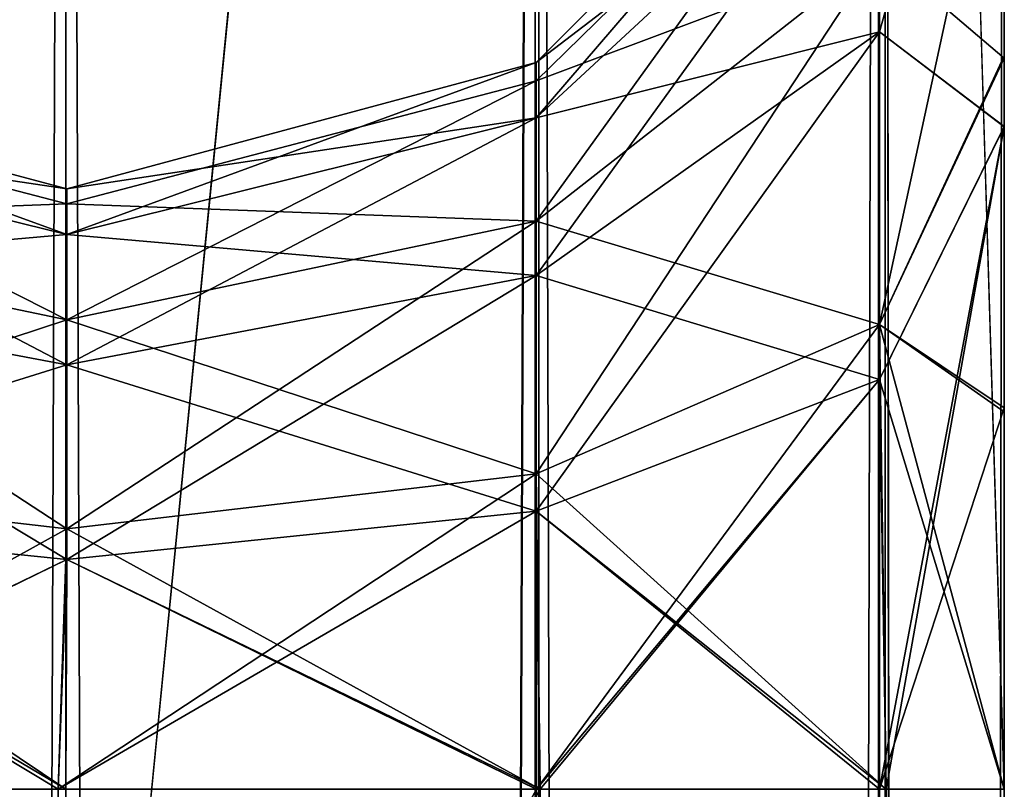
# Model space of a CAD drawing. Extents: x -23 to 470, y -1800 to 0.
# Tile 212 of 256: x 252 to 266, y -72 to -62. Entities that reach past the tile are written whole.
import ezdxf

# ---------------------------------------------------------------- set-up
doc = ezdxf.new("R2010")
doc.units = 0
doc.header["$LTSCALE"] = 17.087905
for name, color, linetype in [('273', 7, 'CONTINUOUS'), ('305', 7, 'CONTINUOUS'), ('306', 7, 'CONTINUOUS'), ('307', 7, 'CONTINUOUS'), ('308', 7, 'CONTINUOUS'), ('309', 7, 'CONTINUOUS'), ('310', 7, 'CONTINUOUS'), ('311', 7, 'CONTINUOUS'), ('312', 7, 'CONTINUOUS'), ('313', 7, 'CONTINUOUS'), ('314', 7, 'CONTINUOUS'), ('315', 7, 'CONTINUOUS'), ('316', 7, 'CONTINUOUS'), ('317', 7, 'CONTINUOUS'), ('318', 7, 'CONTINUOUS'), ('319', 7, 'CONTINUOUS'), ('339', 7, 'CONTINUOUS'), ('340', 7, 'CONTINUOUS')]:
    doc.layers.add(name, color=color, linetype=linetype)

msp = doc.modelspace()

# ---------------------------------------------------------------- linework, layer by layer
at = {"layer": '273', "linetype": 'CONTINUOUS'}
for points in [[(265.55, -63.023, 59.493), (265.55, -55.842, 53.805), (265.55, -12.5, 95), (265.55, -63.023, 59.493)], [(265.55, -63.019, 63.508), (265.55, -63.023, 59.493), (265.55, -12.5, 95), (265.55, -63.019, 63.508)], [(265.55, -55.839, 69.199), (265.55, -63.019, 63.508), (265.55, -12.5, 95), (265.55, -55.839, 69.199)], [(265.55, -55.842, -69.195), (265.55, -12.5, -24.51), (265.55, -63.023, -63.507), (265.55, -55.842, -69.195)], [(265.55, -63.023, -63.507), (265.55, -12.5, -24.51), (265.55, -63.019, -59.492), (265.55, -63.023, -63.507)], [(265.55, -63.019, -59.492), (265.55, -12.5, -24.51), (265.55, -55.839, -53.801), (265.55, -63.019, -59.492)], [(265.55, -13.067, -97.86), (265.55, -12.5, -95), (265.55, -63.019, -100.492), (265.55, -13.067, -97.86)], [(265.55, -63.019, -100.492), (265.55, -12.5, -95), (265.55, -55.839, -94.801), (265.55, -63.019, -100.492)], [(265.55, -13.5, -98.734), (265.55, -13.067, -97.86), (265.55, -63.019, -100.492), (265.55, -13.5, -98.734)], [(265.55, -14.695, -100.301), (265.55, -13.5, -98.734), (265.55, -63.019, -100.492), (265.55, -14.695, -100.301)], [(265.55, -63.023, 100.493), (265.55, -55.842, 94.805), (265.55, -14.695, 100.301), (265.55, -63.023, 100.493)], [(265.55, -16.266, 101.5), (265.55, -63.023, 100.493), (265.55, -14.695, 100.301), (265.55, -16.266, 101.5)], [(265.55, -16.266, -101.5), (265.55, -14.695, -100.301), (265.55, -63.019, -100.492), (265.55, -16.266, -101.5)], [(265.55, -17.135, 101.931), (265.55, -63.023, 100.493), (265.55, -16.266, 101.5), (265.55, -17.135, 101.931)], [(265.55, -17.135, -101.931), (265.55, -16.266, -101.5), (265.55, -71.85, -102.5), (265.55, -17.135, -101.931)], [(265.55, -71.85, -102.5), (265.55, -16.266, -101.5), (265.55, -63.019, -100.492), (265.55, -71.85, -102.5)], [(265.55, -20, 102.5), (265.55, -63.023, 100.493), (265.55, -17.135, 101.931), (265.55, -20, 102.5)], [(265.55, -20, -102.5), (265.55, -17.135, -101.931), (265.55, -71.85, -102.5), (265.55, -20, -102.5)], [(265.55, -71.85, 102.5), (265.55, -63.023, 100.493), (265.55, -20, 102.5), (265.55, -71.85, 102.5)], [(265.55, -55.839, 28.199), (265.55, -63.019, 22.508), (265.55, -36.75, 27.648), (265.55, -55.839, 28.199)], [(265.55, -36.75, 27.648), (265.55, -63.019, 22.508), (265.55, -47.582, 21.378), (265.55, -36.75, 27.648)], [(265.55, -63.023, -22.507), (265.55, -55.842, -28.195), (265.55, -36.75, -27.648), (265.55, -63.023, -22.507)], [(265.55, -47.582, -21.378), (265.55, -63.023, -22.507), (265.55, -36.75, -27.648), (265.55, -47.582, -21.378)], [(265.55, -62.109, 18.038), (265.55, -57.994, 15.109), (265.55, -47.582, 21.378), (265.55, -62.109, 18.038)], [(265.55, -66.819, 19.873), (265.55, -62.109, 18.038), (265.55, -47.582, 21.378), (265.55, -66.819, 19.873)], [(265.55, -71.85, 20.5), (265.55, -66.819, 19.873), (265.55, -47.582, 21.378), (265.55, -71.85, 20.5)], [(265.55, -63.019, 22.508), (265.55, -71.85, 20.5), (265.55, -47.582, 21.378), (265.55, -63.019, 22.508)], [(265.55, -71.85, -20.5), (265.55, -63.023, -22.507), (265.55, -47.582, -21.378), (265.55, -71.85, -20.5)], [(265.55, -66.765, -19.859), (265.55, -71.85, -20.5), (265.55, -47.582, -21.378), (265.55, -66.765, -19.859)], [(265.55, -62.077, -18.021), (265.55, -66.765, -19.859), (265.55, -47.582, -21.378), (265.55, -62.077, -18.021)], [(265.55, -57.983, -15.098), (265.55, -62.077, -18.021), (265.55, -47.582, -21.378), (265.55, -57.983, -15.098)], [(265.55, -71.85, 61.5), (265.55, -63.023, 59.493), (265.55, -63.019, 63.508), (265.55, -71.85, 61.5)], [(265.55, -71.85, -61.5), (265.55, -63.023, -63.507), (265.55, -63.019, -59.492), (265.55, -71.85, -61.5)]]:
    msp.add_3dface(points, dxfattribs=at)
at = {"layer": '305', "linetype": 'CONTINUOUS'}
for points in [[(253.05, -20, 115.1), (259.35, -1780, 113.412), (259.35, -20, 113.412), (253.05, -20, 115.1)], [(259.35, -1780, 113.412), (253.05, -20, 115.1), (253.05, -83.45, 115.1), (259.35, -1780, 113.412)], [(259.35, -1780, 113.412), (263.962, -1780, 108.8), (259.35, -20, 113.412), (259.35, -1780, 113.412)], [(263.962, -1780, 108.8), (263.962, -20, 108.8), (259.35, -20, 113.412), (263.962, -1780, 108.8)], [(265.55, -71.85, 102.5), (265.55, -20, 102.5), (263.962, -20, 108.8), (265.55, -71.85, 102.5)], [(265.55, -1728.15, 102.5), (265.55, -71.85, 102.5), (263.962, -20, 108.8), (265.55, -1728.15, 102.5)], [(265.55, -1780, 102.5), (265.55, -1728.15, 102.5), (263.962, -20, 108.8), (265.55, -1780, 102.5)], [(263.962, -1780, 108.8), (265.55, -1780, 102.5), (263.962, -20, 108.8), (263.962, -1780, 108.8)], [(252.949, -71.85, 89.9), (259.37, -71.85, 91.6), (253, -83.45, 89.9), (252.949, -71.85, 89.9)], [(253, -83.45, 89.9), (259.37, -71.85, 91.6), (253.05, -1716.55, 89.9), (253, -83.45, 89.9)], [(259.344, -1728.15, 91.585), (253.05, -1728.15, 89.9), (259.37, -71.85, 91.6), (259.344, -1728.15, 91.585)], [(259.37, -71.85, 91.6), (253.05, -1728.15, 89.9), (253.05, -1716.55, 89.9), (259.37, -71.85, 91.6)], [(263.962, -1728.15, 96.2), (259.344, -1728.15, 91.585), (259.37, -71.85, 91.6), (263.962, -1728.15, 96.2)], [(263.975, -71.85, 96.223), (263.962, -1728.15, 96.2), (259.37, -71.85, 91.6), (263.975, -71.85, 96.223)], [(265.55, -71.85, 102.5), (265.55, -1728.15, 102.5), (263.962, -1728.15, 96.2), (265.55, -71.85, 102.5)], [(265.55, -71.85, 102.5), (263.962, -1728.15, 96.2), (263.975, -71.85, 96.223), (265.55, -71.85, 102.5)]]:
    msp.add_3dface(points, dxfattribs=at)
at = {"layer": '306', "linetype": 'CONTINUOUS'}
for points in [[(246.747, -1780, 113.41), (253.05, -1780, 115.1), (246.747, -20, 113.41), (246.747, -1780, 113.41)], [(246.747, -20, 113.41), (253.05, -1780, 115.1), (253.05, -1716.55, 115.1), (246.747, -20, 113.41)], [(253.05, -20, 115.1), (246.747, -20, 113.41), (253.05, -83.45, 115.1), (253.05, -20, 115.1)], [(246.747, -20, 113.41), (253.05, -1716.55, 115.1), (253.05, -83.45, 115.1), (246.747, -20, 113.41)], [(246.73, -1728.15, 91.6), (246.756, -71.85, 91.585), (252.949, -71.85, 89.9), (246.73, -1728.15, 91.6)], [(246.73, -1728.15, 91.6), (252.949, -71.85, 89.9), (253, -83.45, 89.9), (246.73, -1728.15, 91.6)]]:
    msp.add_3dface(points, dxfattribs=at)
at = {"layer": '307', "linetype": 'CONTINUOUS'}
for points in [[(252.95, -71.85, -49), (253, -83.45, -49), (259.32, -71.85, -50.686), (252.95, -71.85, -49)], [(252.95, -71.85, -74), (259.32, -71.85, -72.314), (253, -83.45, -74), (252.95, -71.85, -74)], [(259.294, -1728.15, -50.671), (259.32, -71.85, -50.686), (253, -83.45, -49), (259.294, -1728.15, -50.671)], [(253, -83.45, -74), (259.32, -71.85, -72.314), (253.05, -1716.55, -74), (253, -83.45, -74)], [(259.294, -1728.15, -72.329), (253.05, -1728.15, -74), (259.32, -71.85, -72.314), (259.294, -1728.15, -72.329)], [(259.32, -71.85, -72.314), (253.05, -1728.15, -74), (253.05, -1716.55, -74), (259.32, -71.85, -72.314)], [(259.294, -1728.15, -50.671), (263.875, -1728.15, -55.25), (259.32, -71.85, -50.686), (259.294, -1728.15, -50.671)], [(263.875, -1728.15, -67.75), (259.294, -1728.15, -72.329), (259.32, -71.85, -72.314), (263.875, -1728.15, -67.75)], [(263.875, -1728.15, -55.25), (263.888, -71.85, -55.273), (259.32, -71.85, -50.686), (263.875, -1728.15, -55.25)], [(263.888, -71.85, -67.727), (263.875, -1728.15, -67.75), (259.32, -71.85, -72.314), (263.888, -71.85, -67.727)], [(265.55, -71.85, -61.5), (265.55, -1728.15, -61.5), (263.875, -1728.15, -67.75), (265.55, -71.85, -61.5)], [(265.55, -71.85, -61.5), (263.875, -1728.15, -67.75), (263.888, -71.85, -67.727), (265.55, -71.85, -61.5)], [(263.875, -1728.15, -55.25), (265.55, -1728.15, -61.5), (263.888, -71.85, -55.273), (263.875, -1728.15, -55.25)], [(265.55, -1728.15, -61.5), (265.55, -71.85, -61.5), (263.888, -71.85, -55.273), (265.55, -1728.15, -61.5)]]:
    msp.add_3dface(points, dxfattribs=at)
at = {"layer": '308', "linetype": 'CONTINUOUS'}
for points in [[(246.78, -1728.15, -72.314), (246.806, -71.85, -72.329), (252.95, -71.85, -74), (246.78, -1728.15, -72.314)], [(246.78, -1728.15, -72.314), (252.95, -71.85, -74), (253, -83.45, -74), (246.78, -1728.15, -72.314)], [(252.95, -71.85, -49), (246.806, -71.85, -50.671), (253, -83.45, -49), (252.95, -71.85, -49)]]:
    msp.add_3dface(points, dxfattribs=at)
at = {"layer": '309', "linetype": 'CONTINUOUS'}
for points in [[(259.3, -1780, -113.325), (253.05, -1780, -115), (259.3, -20, -113.325), (259.3, -1780, -113.325)], [(259.3, -20, -113.325), (253.05, -1780, -115), (253.05, -1716.55, -115), (259.3, -20, -113.325)], [(253.05, -20, -115), (259.3, -20, -113.325), (253.05, -83.45, -115), (253.05, -20, -115)], [(253.05, -83.45, -115), (259.3, -20, -113.325), (253.05, -1716.55, -115), (253.05, -83.45, -115)], [(263.875, -1780, -108.75), (259.3, -1780, -113.325), (263.875, -20, -108.75), (263.875, -1780, -108.75)], [(259.3, -1780, -113.325), (259.3, -20, -113.325), (263.875, -20, -108.75), (259.3, -1780, -113.325)], [(265.55, -20, -102.5), (265.55, -71.85, -102.5), (263.875, -1780, -108.75), (265.55, -20, -102.5)], [(265.55, -20, -102.5), (263.875, -1780, -108.75), (263.875, -20, -108.75), (265.55, -20, -102.5)], [(252.95, -71.85, -90), (253, -83.45, -90), (259.32, -71.85, -91.686), (252.95, -71.85, -90)], [(259.294, -1728.15, -91.671), (259.32, -71.85, -91.686), (253, -83.45, -90), (259.294, -1728.15, -91.671)], [(259.294, -1728.15, -91.671), (263.875, -1728.15, -96.25), (259.32, -71.85, -91.686), (259.294, -1728.15, -91.671)], [(263.875, -1728.15, -96.25), (263.888, -71.85, -96.273), (259.32, -71.85, -91.686), (263.875, -1728.15, -96.25)], [(265.55, -71.85, -102.5), (265.55, -1728.15, -102.5), (263.875, -1780, -108.75), (265.55, -71.85, -102.5)], [(263.875, -1728.15, -96.25), (265.55, -1728.15, -102.5), (263.888, -71.85, -96.273), (263.875, -1728.15, -96.25)], [(265.55, -1728.15, -102.5), (265.55, -71.85, -102.5), (263.888, -71.85, -96.273), (265.55, -1728.15, -102.5)]]:
    msp.add_3dface(points, dxfattribs=at)
at = {"layer": '310', "linetype": 'CONTINUOUS'}
for points in [[(246.797, -1780, -113.323), (246.797, -20, -113.323), (253.05, -20, -115), (246.797, -1780, -113.323)], [(246.797, -1780, -113.323), (253.05, -20, -115), (253.05, -83.45, -115), (246.797, -1780, -113.323)], [(252.95, -71.85, -90), (246.806, -71.85, -91.671), (253, -83.45, -90), (252.95, -71.85, -90)]]:
    msp.add_3dface(points, dxfattribs=at)
at = {"layer": '311', "linetype": 'CONTINUOUS'}
for points in [[(252.95, -71.85, 74), (253, -83.45, 74), (259.32, -71.85, 72.314), (252.95, -71.85, 74)], [(252.95, -71.85, 49), (259.32, -71.85, 50.686), (253, -83.45, 49), (252.95, -71.85, 49)], [(259.294, -1728.15, 72.329), (259.32, -71.85, 72.314), (253, -83.45, 74), (259.294, -1728.15, 72.329)], [(253, -83.45, 49), (259.32, -71.85, 50.686), (253.05, -1716.55, 49), (253, -83.45, 49)], [(259.294, -1728.15, 50.671), (253.05, -1728.15, 49), (259.32, -71.85, 50.686), (259.294, -1728.15, 50.671)], [(259.32, -71.85, 50.686), (253.05, -1728.15, 49), (253.05, -1716.55, 49), (259.32, -71.85, 50.686)], [(259.294, -1728.15, 72.329), (263.875, -1728.15, 67.75), (259.32, -71.85, 72.314), (259.294, -1728.15, 72.329)], [(263.875, -1728.15, 55.25), (259.294, -1728.15, 50.671), (259.32, -71.85, 50.686), (263.875, -1728.15, 55.25)], [(263.875, -1728.15, 67.75), (263.888, -71.85, 67.727), (259.32, -71.85, 72.314), (263.875, -1728.15, 67.75)], [(263.888, -71.85, 55.273), (263.875, -1728.15, 55.25), (259.32, -71.85, 50.686), (263.888, -71.85, 55.273)], [(265.55, -71.85, 61.5), (265.55, -1728.15, 61.5), (263.875, -1728.15, 55.25), (265.55, -71.85, 61.5)], [(265.55, -71.85, 61.5), (263.875, -1728.15, 55.25), (263.888, -71.85, 55.273), (265.55, -71.85, 61.5)], [(263.875, -1728.15, 67.75), (265.55, -1728.15, 61.5), (263.888, -71.85, 67.727), (263.875, -1728.15, 67.75)], [(265.55, -1728.15, 61.5), (265.55, -71.85, 61.5), (263.888, -71.85, 67.727), (265.55, -1728.15, 61.5)]]:
    msp.add_3dface(points, dxfattribs=at)
at = {"layer": '312', "linetype": 'CONTINUOUS'}
for points in [[(246.78, -1728.15, 50.686), (246.806, -71.85, 50.671), (252.95, -71.85, 49), (246.78, -1728.15, 50.686)], [(246.78, -1728.15, 50.686), (252.95, -71.85, 49), (253, -83.45, 49), (246.78, -1728.15, 50.686)], [(252.95, -71.85, 74), (246.806, -71.85, 72.329), (253, -83.45, 74), (252.95, -71.85, 74)]]:
    msp.add_3dface(points, dxfattribs=at)
at = {"layer": '313', "linetype": 'CONTINUOUS'}
for points in [[(252.95, -71.85, -8), (253, -83.45, -8), (259.32, -71.85, -9.686), (252.95, -71.85, -8)], [(259.294, -1728.15, -9.671), (259.32, -71.85, -9.686), (253, -83.45, -8), (259.294, -1728.15, -9.671)], [(259.317, -71.85, -31.315), (259.294, -1728.15, -31.329), (253.05, -71.85, -33), (259.317, -71.85, -31.315)], [(253.05, -71.85, -33), (259.294, -1728.15, -31.329), (253.05, -83.45, -33), (253.05, -71.85, -33)], [(259.294, -1728.15, -9.671), (263.875, -1728.15, -14.25), (259.32, -71.85, -9.686), (259.294, -1728.15, -9.671)], [(263.875, -1728.15, -26.75), (259.294, -1728.15, -31.329), (259.317, -71.85, -31.315), (263.875, -1728.15, -26.75)], [(263.888, -71.85, -26.727), (263.875, -1728.15, -26.75), (259.317, -71.85, -31.315), (263.888, -71.85, -26.727)], [(263.875, -1728.15, -14.25), (263.888, -71.85, -14.273), (259.32, -71.85, -9.686), (263.875, -1728.15, -14.25)], [(265.55, -71.85, -20.5), (265.55, -1728.15, -20.5), (263.875, -1728.15, -26.75), (265.55, -71.85, -20.5)], [(265.55, -71.85, -20.5), (263.875, -1728.15, -26.75), (263.888, -71.85, -26.727), (265.55, -71.85, -20.5)], [(263.875, -1728.15, -14.25), (265.55, -1728.15, -20.5), (263.888, -71.85, -14.273), (263.875, -1728.15, -14.25)], [(265.55, -1728.15, -20.5), (265.55, -71.85, -20.5), (263.888, -71.85, -14.273), (265.55, -1728.15, -20.5)]]:
    msp.add_3dface(points, dxfattribs=at)
at = {"layer": '314', "linetype": 'CONTINUOUS'}
for points in [[(246.78, -1728.15, -31.314), (246.802, -71.85, -31.327), (253.05, -83.45, -33), (246.78, -1728.15, -31.314)], [(246.802, -71.85, -31.327), (253.05, -71.85, -33), (253.05, -83.45, -33), (246.802, -71.85, -31.327)], [(252.95, -71.85, -8), (246.806, -71.85, -9.671), (253, -83.45, -8), (252.95, -71.85, -8)]]:
    msp.add_3dface(points, dxfattribs=at)
at = {"layer": '315', "linetype": 'CONTINUOUS'}
for points in [[(265.55, -63.019, 63.508), (265.55, -55.839, 69.199), (263.888, -61.758, 71.908), (265.55, -63.019, 63.508)], [(263.888, -61.758, 71.908), (265.55, -55.839, 69.199), (263.888, -58.664, 76.538), (263.888, -61.758, 71.908)], [(265.55, -55.842, 94.805), (265.55, -63.023, 100.493), (263.888, -61.758, 92.092), (265.55, -55.842, 94.805)], [(263.888, -58.664, 87.462), (265.55, -55.842, 94.805), (263.888, -61.758, 92.092), (263.888, -58.664, 87.462)], [(263.888, -58.664, 76.538), (263.888, -57.577, 82), (259.317, -62.903, 78.294), (263.888, -58.664, 76.538)], [(263.888, -57.577, 82), (263.888, -58.664, 87.462), (259.317, -62.165, 82), (263.888, -57.577, 82)], [(259.317, -62.903, 78.294), (263.888, -57.577, 82), (259.317, -62.165, 82), (259.317, -62.903, 78.294)], [(263.888, -61.758, 71.908), (263.888, -58.664, 76.538), (259.317, -65.002, 75.152), (263.888, -61.758, 71.908)], [(259.317, -65.002, 75.152), (263.888, -58.664, 76.538), (259.317, -62.903, 78.294), (259.317, -65.002, 75.152)], [(263.888, -58.664, 87.462), (263.888, -61.758, 92.092), (259.317, -62.903, 85.706), (263.888, -58.664, 87.462)], [(259.317, -62.165, 82), (263.888, -58.664, 87.462), (259.317, -62.903, 85.706), (259.317, -62.165, 82)], [(263.888, -66.388, 68.814), (263.888, -61.758, 71.908), (259.317, -68.144, 73.053), (263.888, -66.388, 68.814)], [(259.317, -68.144, 73.053), (263.888, -61.758, 71.908), (259.317, -65.002, 75.152), (259.317, -68.144, 73.053)], [(263.888, -61.758, 92.092), (263.888, -66.388, 95.186), (259.317, -65.002, 88.848), (263.888, -61.758, 92.092)], [(259.317, -62.903, 85.706), (263.888, -61.758, 92.092), (259.317, -65.002, 88.848), (259.317, -62.903, 85.706)], [(263.888, -66.388, 68.814), (265.55, -63.019, 63.508), (263.888, -61.758, 71.908), (263.888, -66.388, 68.814)], [(263.888, -61.758, 92.092), (265.55, -63.023, 100.493), (263.888, -66.388, 95.186), (263.888, -61.758, 92.092)], [(253.063, -63.85, 82), (253.063, -64.459, 85.061), (246.806, -62.179, 82), (253.063, -63.85, 82)], [(246.806, -62.915, 78.299), (253.063, -63.85, 82), (246.806, -62.179, 82), (246.806, -62.915, 78.299)], [(246.806, -62.179, 82), (253.063, -64.459, 85.061), (246.806, -62.915, 85.701), (246.806, -62.179, 82)], [(259.317, -62.903, 78.294), (259.317, -62.165, 82), (253.063, -64.459, 78.939), (259.317, -62.903, 78.294)], [(259.317, -62.165, 82), (259.317, -62.903, 85.706), (253.063, -63.85, 82), (259.317, -62.165, 82)], [(253.063, -64.459, 78.939), (259.317, -62.165, 82), (253.063, -63.85, 82), (253.063, -64.459, 78.939)], [(253.063, -64.459, 78.939), (253.063, -63.85, 82), (246.806, -62.915, 78.299), (253.063, -64.459, 78.939)], [(246.806, -65.011, 75.161), (253.063, -64.459, 78.939), (246.806, -62.915, 78.299), (246.806, -65.011, 75.161)], [(253.063, -64.459, 85.061), (253.063, -66.193, 87.657), (246.806, -62.915, 85.701), (253.063, -64.459, 85.061)], [(246.806, -62.915, 85.701), (253.063, -66.193, 87.657), (246.806, -65.011, 88.839), (246.806, -62.915, 85.701)], [(259.317, -65.002, 75.152), (259.317, -62.903, 78.294), (253.063, -66.193, 76.343), (259.317, -65.002, 75.152)], [(253.063, -66.193, 76.343), (259.317, -62.903, 78.294), (253.063, -64.459, 78.939), (253.063, -66.193, 76.343)], [(259.317, -62.903, 85.706), (259.317, -65.002, 88.848), (253.063, -64.459, 85.061), (259.317, -62.903, 85.706)], [(253.063, -63.85, 82), (259.317, -62.903, 85.706), (253.063, -64.459, 85.061), (253.063, -63.85, 82)], [(265.55, -71.85, 61.5), (265.55, -63.019, 63.508), (263.888, -71.85, 67.727), (265.55, -71.85, 61.5)], [(263.888, -71.85, 67.727), (265.55, -63.019, 63.508), (263.888, -66.388, 68.814), (263.888, -71.85, 67.727)], [(265.55, -63.023, 100.493), (265.55, -71.85, 102.5), (263.888, -66.388, 95.186), (265.55, -63.023, 100.493)], [(253.063, -66.193, 76.343), (253.063, -64.459, 78.939), (246.806, -65.011, 75.161), (253.063, -66.193, 76.343)], [(253.063, -64.459, 85.061), (259.317, -65.002, 88.848), (253.063, -66.193, 87.657), (253.063, -64.459, 85.061)], [(246.806, -68.149, 73.065), (253.063, -66.193, 76.343), (246.806, -65.011, 75.161), (246.806, -68.149, 73.065)], [(253.063, -66.193, 87.657), (253.063, -68.789, 89.391), (246.806, -65.011, 88.839), (253.063, -66.193, 87.657)], [(246.806, -65.011, 88.839), (253.063, -68.789, 89.391), (246.806, -68.149, 90.935), (246.806, -65.011, 88.839)], [(259.317, -68.144, 73.053), (259.317, -65.002, 75.152), (253.063, -68.789, 74.609), (259.317, -68.144, 73.053)], [(253.063, -68.789, 74.609), (259.317, -65.002, 75.152), (253.063, -66.193, 76.343), (253.063, -68.789, 74.609)], [(259.317, -65.002, 88.848), (259.317, -68.144, 90.947), (253.063, -66.193, 87.657), (259.317, -65.002, 88.848)], [(259.317, -65.002, 88.848), (263.888, -66.388, 95.186), (259.317, -68.144, 90.947), (259.317, -65.002, 88.848)], [(253.063, -68.789, 74.609), (253.063, -66.193, 76.343), (246.806, -68.149, 73.065), (253.063, -68.789, 74.609)], [(253.063, -66.193, 87.657), (259.317, -68.144, 90.947), (253.063, -68.789, 89.391), (253.063, -66.193, 87.657)], [(259.32, -71.85, 72.314), (263.888, -66.388, 68.814), (259.317, -68.144, 73.053), (259.32, -71.85, 72.314)], [(263.888, -66.388, 95.186), (263.975, -71.85, 96.223), (259.317, -68.144, 90.947), (263.888, -66.388, 95.186)], [(263.888, -71.85, 67.727), (263.888, -66.388, 68.814), (259.32, -71.85, 72.314), (263.888, -71.85, 67.727)], [(263.888, -66.388, 95.186), (265.55, -71.85, 102.5), (263.975, -71.85, 96.223), (263.888, -66.388, 95.186)], [(246.756, -71.85, 91.585), (246.806, -68.149, 90.935), (252.949, -71.85, 89.9), (246.756, -71.85, 91.585)], [(246.806, -71.85, 72.329), (253.063, -68.789, 74.609), (246.806, -68.149, 73.065), (246.806, -71.85, 72.329)], [(253.063, -68.789, 89.391), (252.949, -71.85, 89.9), (246.806, -68.149, 90.935), (253.063, -68.789, 89.391)], [(259.32, -71.85, 72.314), (259.317, -68.144, 73.053), (252.95, -71.85, 74), (259.32, -71.85, 72.314)], [(252.95, -71.85, 74), (259.317, -68.144, 73.053), (253.063, -68.789, 74.609), (252.95, -71.85, 74)], [(259.317, -68.144, 90.947), (259.37, -71.85, 91.6), (253.063, -68.789, 89.391), (259.317, -68.144, 90.947)], [(259.317, -68.144, 90.947), (263.975, -71.85, 96.223), (259.37, -71.85, 91.6), (259.317, -68.144, 90.947)], [(252.95, -71.85, 74), (253.063, -68.789, 74.609), (246.806, -71.85, 72.329), (252.95, -71.85, 74)], [(253.063, -68.789, 89.391), (259.37, -71.85, 91.6), (252.949, -71.85, 89.9), (253.063, -68.789, 89.391)]]:
    msp.add_3dface(points, dxfattribs=at)
at = {"layer": '316', "linetype": 'CONTINUOUS'}
for points in [[(265.55, -63.019, 22.508), (265.55, -55.839, 28.199), (263.888, -61.758, 30.908), (265.55, -63.019, 22.508)], [(263.888, -61.758, 30.908), (265.55, -55.839, 28.199), (263.888, -58.664, 35.538), (263.888, -61.758, 30.908)], [(265.55, -55.842, 53.805), (265.55, -63.023, 59.493), (263.888, -61.758, 51.092), (265.55, -55.842, 53.805)], [(263.888, -58.664, 46.462), (265.55, -55.842, 53.805), (263.888, -61.758, 51.092), (263.888, -58.664, 46.462)], [(263.888, -58.664, 35.538), (263.888, -57.577, 41), (259.317, -62.903, 37.294), (263.888, -58.664, 35.538)], [(263.888, -57.577, 41), (263.888, -58.664, 46.462), (259.317, -62.165, 41), (263.888, -57.577, 41)], [(259.317, -62.903, 37.294), (263.888, -57.577, 41), (259.317, -62.165, 41), (259.317, -62.903, 37.294)], [(263.888, -61.758, 30.908), (263.888, -58.664, 35.538), (259.317, -65.002, 34.152), (263.888, -61.758, 30.908)], [(259.317, -65.002, 34.152), (263.888, -58.664, 35.538), (259.317, -62.903, 37.294), (259.317, -65.002, 34.152)], [(263.888, -58.664, 46.462), (263.888, -61.758, 51.092), (259.317, -62.903, 44.706), (263.888, -58.664, 46.462)], [(259.317, -62.165, 41), (263.888, -58.664, 46.462), (259.317, -62.903, 44.706), (259.317, -62.165, 41)], [(263.888, -66.388, 27.814), (263.888, -61.758, 30.908), (259.317, -68.144, 32.053), (263.888, -66.388, 27.814)], [(259.317, -68.144, 32.053), (263.888, -61.758, 30.908), (259.317, -65.002, 34.152), (259.317, -68.144, 32.053)], [(263.888, -61.758, 51.092), (263.888, -66.388, 54.186), (259.317, -65.002, 47.848), (263.888, -61.758, 51.092)], [(259.317, -62.903, 44.706), (263.888, -61.758, 51.092), (259.317, -65.002, 47.848), (259.317, -62.903, 44.706)], [(263.888, -66.388, 27.814), (265.55, -63.019, 22.508), (263.888, -61.758, 30.908), (263.888, -66.388, 27.814)], [(263.888, -61.758, 51.092), (265.55, -63.023, 59.493), (263.888, -66.388, 54.186), (263.888, -61.758, 51.092)], [(253.063, -63.85, 41), (253.063, -64.459, 44.061), (246.806, -62.179, 41), (253.063, -63.85, 41)], [(246.806, -62.915, 37.299), (253.063, -63.85, 41), (246.806, -62.179, 41), (246.806, -62.915, 37.299)], [(246.806, -62.179, 41), (253.063, -64.459, 44.061), (246.806, -62.915, 44.701), (246.806, -62.179, 41)], [(259.317, -62.903, 37.294), (259.317, -62.165, 41), (253.063, -64.459, 37.939), (259.317, -62.903, 37.294)], [(259.317, -62.165, 41), (259.317, -62.903, 44.706), (253.063, -63.85, 41), (259.317, -62.165, 41)], [(253.063, -64.459, 37.939), (259.317, -62.165, 41), (253.063, -63.85, 41), (253.063, -64.459, 37.939)], [(253.063, -64.459, 37.939), (253.063, -63.85, 41), (246.806, -62.915, 37.299), (253.063, -64.459, 37.939)], [(246.806, -65.011, 34.161), (253.063, -64.459, 37.939), (246.806, -62.915, 37.299), (246.806, -65.011, 34.161)], [(253.063, -64.459, 44.061), (253.063, -66.193, 46.657), (246.806, -62.915, 44.701), (253.063, -64.459, 44.061)], [(246.806, -62.915, 44.701), (253.063, -66.193, 46.657), (246.806, -65.011, 47.839), (246.806, -62.915, 44.701)], [(259.317, -65.002, 34.152), (259.317, -62.903, 37.294), (253.063, -66.193, 35.343), (259.317, -65.002, 34.152)], [(253.063, -66.193, 35.343), (259.317, -62.903, 37.294), (253.063, -64.459, 37.939), (253.063, -66.193, 35.343)], [(259.317, -62.903, 44.706), (259.317, -65.002, 47.848), (253.063, -64.459, 44.061), (259.317, -62.903, 44.706)], [(253.063, -63.85, 41), (259.317, -62.903, 44.706), (253.063, -64.459, 44.061), (253.063, -63.85, 41)], [(263.975, -71.85, 26.777), (265.55, -63.019, 22.508), (263.888, -66.388, 27.814), (263.975, -71.85, 26.777)], [(265.55, -63.023, 59.493), (265.55, -71.85, 61.5), (263.888, -66.388, 54.186), (265.55, -63.023, 59.493)], [(265.55, -71.85, 20.5), (265.55, -63.019, 22.508), (263.975, -71.85, 26.777), (265.55, -71.85, 20.5)], [(253.063, -66.193, 35.343), (253.063, -64.459, 37.939), (246.806, -65.011, 34.161), (253.063, -66.193, 35.343)], [(253.063, -64.459, 44.061), (259.317, -65.002, 47.848), (253.063, -66.193, 46.657), (253.063, -64.459, 44.061)], [(246.806, -68.149, 32.065), (253.063, -66.193, 35.343), (246.806, -65.011, 34.161), (246.806, -68.149, 32.065)], [(253.063, -66.193, 46.657), (253.063, -68.789, 48.391), (246.806, -65.011, 47.839), (253.063, -66.193, 46.657)], [(246.806, -65.011, 47.839), (253.063, -68.789, 48.391), (246.806, -68.149, 49.935), (246.806, -65.011, 47.839)], [(259.317, -68.144, 32.053), (259.317, -65.002, 34.152), (253.063, -68.789, 33.609), (259.317, -68.144, 32.053)], [(253.063, -68.789, 33.609), (259.317, -65.002, 34.152), (253.063, -66.193, 35.343), (253.063, -68.789, 33.609)], [(259.317, -65.002, 47.848), (259.317, -68.144, 49.947), (253.063, -66.193, 46.657), (259.317, -65.002, 47.848)], [(259.317, -65.002, 47.848), (263.888, -66.388, 54.186), (259.317, -68.144, 49.947), (259.317, -65.002, 47.848)], [(253.063, -68.789, 33.609), (253.063, -66.193, 35.343), (246.806, -68.149, 32.065), (253.063, -68.789, 33.609)], [(253.063, -66.193, 46.657), (259.317, -68.144, 49.947), (253.063, -68.789, 48.391), (253.063, -66.193, 46.657)], [(259.37, -71.85, 31.4), (263.888, -66.388, 27.814), (259.317, -68.144, 32.053), (259.37, -71.85, 31.4)], [(263.888, -66.388, 54.186), (263.888, -71.85, 55.273), (259.317, -68.144, 49.947), (263.888, -66.388, 54.186)], [(263.975, -71.85, 26.777), (263.888, -66.388, 27.814), (259.37, -71.85, 31.4), (263.975, -71.85, 26.777)], [(263.888, -66.388, 54.186), (265.55, -71.85, 61.5), (263.888, -71.85, 55.273), (263.888, -66.388, 54.186)], [(246.756, -71.85, 31.415), (253.063, -68.789, 33.609), (246.806, -68.149, 32.065), (246.756, -71.85, 31.415)], [(253.063, -68.789, 48.391), (252.95, -71.85, 49), (246.806, -68.149, 49.935), (253.063, -68.789, 48.391)], [(246.806, -71.85, 50.671), (246.806, -68.149, 49.935), (252.95, -71.85, 49), (246.806, -71.85, 50.671)], [(259.37, -71.85, 31.4), (259.317, -68.144, 32.053), (252.949, -71.85, 33.1), (259.37, -71.85, 31.4)], [(252.949, -71.85, 33.1), (259.317, -68.144, 32.053), (253.063, -68.789, 33.609), (252.949, -71.85, 33.1)], [(259.317, -68.144, 49.947), (259.32, -71.85, 50.686), (253.063, -68.789, 48.391), (259.317, -68.144, 49.947)], [(259.317, -68.144, 49.947), (263.888, -71.85, 55.273), (259.32, -71.85, 50.686), (259.317, -68.144, 49.947)], [(252.949, -71.85, 33.1), (253.063, -68.789, 33.609), (246.756, -71.85, 31.415), (252.949, -71.85, 33.1)], [(253.063, -68.789, 48.391), (259.32, -71.85, 50.686), (252.95, -71.85, 49), (253.063, -68.789, 48.391)]]:
    msp.add_3dface(points, dxfattribs=at)
at = {"layer": '317', "linetype": 'CONTINUOUS'}
for points in [[(263.888, -60.691, -8.899), (263.888, -57.935, -3.176), (259.317, -64.278, -6.038), (263.888, -60.691, -8.899)], [(263.888, -57.935, -3.176), (263.888, -57.935, 3.176), (259.317, -62.408, -2.155), (263.888, -57.935, -3.176)], [(259.317, -64.278, -6.038), (263.888, -57.935, -3.176), (259.317, -62.408, -2.155), (259.317, -64.278, -6.038)], [(263.888, -57.935, 3.176), (263.888, -60.691, 8.899), (259.317, -62.408, 2.155), (263.888, -57.935, 3.176)], [(259.317, -62.408, -2.155), (263.888, -57.935, 3.176), (259.317, -62.408, 2.155), (259.317, -62.408, -2.155)], [(265.55, -62.077, -18.021), (265.55, -57.983, -15.098), (263.888, -65.657, -12.859), (265.55, -62.077, -18.021)], [(263.888, -65.657, -12.859), (265.55, -57.983, -15.098), (263.888, -60.691, -8.899), (263.888, -65.657, -12.859)], [(265.55, -57.994, 15.109), (265.55, -62.109, 18.038), (263.888, -60.691, 8.899), (265.55, -57.994, 15.109)], [(263.888, -65.657, -12.859), (263.888, -60.691, -8.899), (259.317, -67.648, -8.725), (263.888, -65.657, -12.859)], [(259.317, -67.648, -8.725), (263.888, -60.691, -8.899), (259.317, -64.278, -6.038), (259.317, -67.648, -8.725)], [(263.888, -60.691, 8.899), (263.888, -65.657, 12.859), (259.317, -64.278, 6.038), (263.888, -60.691, 8.899)], [(259.317, -62.408, 2.155), (263.888, -60.691, 8.899), (259.317, -64.278, 6.038), (259.317, -62.408, 2.155)], [(263.888, -60.691, 8.899), (265.55, -62.109, 18.038), (263.888, -65.657, 12.859), (263.888, -60.691, 8.899)], [(265.55, -66.765, -19.859), (265.55, -62.077, -18.021), (263.888, -65.657, -12.859), (265.55, -66.765, -19.859)], [(265.55, -62.109, 18.038), (265.55, -66.819, 19.873), (263.888, -65.657, 12.859), (265.55, -62.109, 18.038)], [(259.317, -64.278, -6.038), (259.317, -62.408, -2.155), (253.063, -65.595, -4.988), (259.317, -64.278, -6.038)], [(259.317, -62.408, -2.155), (259.317, -62.408, 2.155), (253.063, -64.051, -1.78), (259.317, -62.408, -2.155)], [(253.063, -65.595, -4.988), (259.317, -62.408, -2.155), (253.063, -64.051, -1.78), (253.063, -65.595, -4.988)], [(259.317, -62.408, 2.155), (259.317, -64.278, 6.038), (253.063, -64.051, 1.78), (259.317, -62.408, 2.155)], [(253.063, -64.051, -1.78), (259.317, -62.408, 2.155), (253.063, -64.051, 1.78), (253.063, -64.051, -1.78)], [(253.063, -64.051, -1.78), (253.063, -64.051, 1.78), (246.806, -62.421, -2.152), (253.063, -64.051, -1.78)], [(246.806, -64.289, -6.03), (253.063, -64.051, -1.78), (246.806, -62.421, -2.152), (246.806, -64.289, -6.03)], [(253.063, -64.051, 1.78), (253.063, -65.595, 4.988), (246.806, -62.421, 2.152), (253.063, -64.051, 1.78)], [(246.806, -62.421, -2.152), (253.063, -64.051, 1.78), (246.806, -62.421, 2.152), (246.806, -62.421, -2.152)], [(246.806, -62.421, 2.152), (253.063, -65.595, 4.988), (246.806, -64.289, 6.03), (246.806, -62.421, 2.152)], [(253.063, -65.595, -4.988), (253.063, -64.051, -1.78), (246.806, -64.289, -6.03), (253.063, -65.595, -4.988)], [(253.063, -64.051, 1.78), (259.317, -64.278, 6.038), (253.063, -65.595, 4.988), (253.063, -64.051, 1.78)], [(246.806, -67.654, -8.714), (253.063, -65.595, -4.988), (246.806, -64.289, -6.03), (246.806, -67.654, -8.714)], [(253.063, -65.595, 4.988), (253.063, -68.379, 7.208), (246.806, -64.289, 6.03), (253.063, -65.595, 4.988)], [(246.806, -64.289, 6.03), (253.063, -68.379, 7.208), (246.806, -67.654, 8.714), (246.806, -64.289, 6.03)], [(259.317, -67.648, -8.725), (259.317, -64.278, -6.038), (253.063, -68.379, -7.208), (259.317, -67.648, -8.725)], [(253.063, -68.379, -7.208), (259.317, -64.278, -6.038), (253.063, -65.595, -4.988), (253.063, -68.379, -7.208)], [(259.317, -64.278, 6.038), (259.317, -67.648, 8.725), (253.063, -65.595, 4.988), (259.317, -64.278, 6.038)], [(259.317, -64.278, 6.038), (263.888, -65.657, 12.859), (259.317, -67.648, 8.725), (259.317, -64.278, 6.038)], [(253.063, -68.379, -7.208), (253.063, -65.595, -4.988), (246.806, -67.654, -8.714), (253.063, -68.379, -7.208)], [(253.063, -65.595, 4.988), (259.317, -67.648, 8.725), (253.063, -68.379, 7.208), (253.063, -65.595, 4.988)], [(259.32, -71.85, -9.686), (263.888, -65.657, -12.859), (259.317, -67.648, -8.725), (259.32, -71.85, -9.686)], [(263.888, -65.657, 12.859), (263.975, -71.85, 14.223), (259.317, -67.648, 8.725), (263.888, -65.657, 12.859)], [(263.888, -71.85, -14.273), (263.888, -65.657, -12.859), (259.32, -71.85, -9.686), (263.888, -71.85, -14.273)], [(265.55, -66.819, 19.873), (265.55, -71.85, 20.5), (263.888, -65.657, 12.859), (265.55, -66.819, 19.873)], [(263.888, -65.657, 12.859), (265.55, -71.85, 20.5), (263.975, -71.85, 14.223), (263.888, -65.657, 12.859)], [(263.888, -71.85, -14.273), (265.55, -66.765, -19.859), (263.888, -65.657, -12.859), (263.888, -71.85, -14.273)], [(265.55, -71.85, -20.5), (265.55, -66.765, -19.859), (263.888, -71.85, -14.273), (265.55, -71.85, -20.5)], [(246.752, -71.85, 9.587), (246.806, -67.654, 8.714), (253.05, -71.85, 7.9), (246.752, -71.85, 9.587)], [(246.806, -71.85, -9.671), (253.063, -68.379, -7.208), (246.806, -67.654, -8.714), (246.806, -71.85, -9.671)], [(253.063, -68.379, 7.208), (253.05, -71.85, 7.9), (246.806, -67.654, 8.714), (253.063, -68.379, 7.208)], [(259.32, -71.85, -9.686), (259.317, -67.648, -8.725), (252.95, -71.85, -8), (259.32, -71.85, -9.686)], [(252.95, -71.85, -8), (259.317, -67.648, -8.725), (253.063, -68.379, -7.208), (252.95, -71.85, -8)], [(259.317, -67.648, 8.725), (259.367, -71.85, 9.598), (253.063, -68.379, 7.208), (259.317, -67.648, 8.725)], [(259.317, -67.648, 8.725), (263.975, -71.85, 14.223), (259.367, -71.85, 9.598), (259.317, -67.648, 8.725)], [(252.95, -71.85, -8), (253.063, -68.379, -7.208), (246.806, -71.85, -9.671), (252.95, -71.85, -8)], [(253.063, -68.379, 7.208), (259.367, -71.85, 9.598), (253.05, -71.85, 7.9), (253.063, -68.379, 7.208)]]:
    msp.add_3dface(points, dxfattribs=at)
at = {"layer": '318', "linetype": 'CONTINUOUS'}
for points in [[(265.55, -63.019, -59.492), (265.55, -55.839, -53.801), (263.888, -61.758, -51.092), (265.55, -63.019, -59.492)], [(263.888, -61.758, -51.092), (265.55, -55.839, -53.801), (263.888, -58.664, -46.462), (263.888, -61.758, -51.092)], [(265.55, -55.842, -28.195), (265.55, -63.023, -22.507), (263.888, -61.758, -30.908), (265.55, -55.842, -28.195)], [(263.888, -58.664, -35.538), (265.55, -55.842, -28.195), (263.888, -61.758, -30.908), (263.888, -58.664, -35.538)], [(263.888, -58.664, -46.462), (263.888, -57.577, -41), (259.317, -62.903, -44.706), (263.888, -58.664, -46.462)], [(263.888, -57.577, -41), (263.888, -58.664, -35.538), (259.317, -62.165, -41), (263.888, -57.577, -41)], [(259.317, -62.903, -44.706), (263.888, -57.577, -41), (259.317, -62.165, -41), (259.317, -62.903, -44.706)], [(263.888, -61.758, -51.092), (263.888, -58.664, -46.462), (259.317, -65.002, -47.848), (263.888, -61.758, -51.092)], [(259.317, -65.002, -47.848), (263.888, -58.664, -46.462), (259.317, -62.903, -44.706), (259.317, -65.002, -47.848)], [(263.888, -58.664, -35.538), (263.888, -61.758, -30.908), (259.317, -62.903, -37.294), (263.888, -58.664, -35.538)], [(259.317, -62.165, -41), (263.888, -58.664, -35.538), (259.317, -62.903, -37.294), (259.317, -62.165, -41)], [(263.888, -66.388, -54.186), (263.888, -61.758, -51.092), (259.317, -68.144, -49.947), (263.888, -66.388, -54.186)], [(259.317, -68.144, -49.947), (263.888, -61.758, -51.092), (259.317, -65.002, -47.848), (259.317, -68.144, -49.947)], [(263.888, -61.758, -30.908), (263.888, -66.388, -27.814), (259.317, -65.002, -34.152), (263.888, -61.758, -30.908)], [(259.317, -62.903, -37.294), (263.888, -61.758, -30.908), (259.317, -65.002, -34.152), (259.317, -62.903, -37.294)], [(263.888, -66.388, -54.186), (265.55, -63.019, -59.492), (263.888, -61.758, -51.092), (263.888, -66.388, -54.186)], [(263.888, -61.758, -30.908), (265.55, -63.023, -22.507), (263.888, -66.388, -27.814), (263.888, -61.758, -30.908)], [(253.063, -63.85, -41), (253.063, -64.459, -37.939), (246.806, -62.179, -41), (253.063, -63.85, -41)], [(246.806, -62.915, -44.701), (253.063, -63.85, -41), (246.806, -62.179, -41), (246.806, -62.915, -44.701)], [(246.806, -62.179, -41), (253.063, -64.459, -37.939), (246.806, -62.915, -37.299), (246.806, -62.179, -41)], [(259.317, -62.903, -44.706), (259.317, -62.165, -41), (253.063, -64.459, -44.061), (259.317, -62.903, -44.706)], [(259.317, -62.165, -41), (259.317, -62.903, -37.294), (253.063, -63.85, -41), (259.317, -62.165, -41)], [(253.063, -64.459, -44.061), (259.317, -62.165, -41), (253.063, -63.85, -41), (253.063, -64.459, -44.061)], [(253.063, -64.459, -44.061), (253.063, -63.85, -41), (246.806, -62.915, -44.701), (253.063, -64.459, -44.061)], [(246.806, -65.011, -47.839), (253.063, -64.459, -44.061), (246.806, -62.915, -44.701), (246.806, -65.011, -47.839)], [(253.063, -64.459, -37.939), (253.063, -66.193, -35.343), (246.806, -62.915, -37.299), (253.063, -64.459, -37.939)], [(246.806, -62.915, -37.299), (253.063, -66.193, -35.343), (246.806, -65.011, -34.161), (246.806, -62.915, -37.299)], [(259.317, -65.002, -47.848), (259.317, -62.903, -44.706), (253.063, -66.193, -46.657), (259.317, -65.002, -47.848)], [(253.063, -66.193, -46.657), (259.317, -62.903, -44.706), (253.063, -64.459, -44.061), (253.063, -66.193, -46.657)], [(259.317, -62.903, -37.294), (259.317, -65.002, -34.152), (253.063, -64.459, -37.939), (259.317, -62.903, -37.294)], [(253.063, -63.85, -41), (259.317, -62.903, -37.294), (253.063, -64.459, -37.939), (253.063, -63.85, -41)], [(265.55, -71.85, -61.5), (265.55, -63.019, -59.492), (263.888, -71.85, -55.273), (265.55, -71.85, -61.5)], [(263.888, -71.85, -55.273), (265.55, -63.019, -59.492), (263.888, -66.388, -54.186), (263.888, -71.85, -55.273)], [(265.55, -63.023, -22.507), (265.55, -71.85, -20.5), (263.888, -66.388, -27.814), (265.55, -63.023, -22.507)], [(253.063, -66.193, -46.657), (253.063, -64.459, -44.061), (246.806, -65.011, -47.839), (253.063, -66.193, -46.657)], [(253.063, -64.459, -37.939), (259.317, -65.002, -34.152), (253.063, -66.193, -35.343), (253.063, -64.459, -37.939)], [(246.806, -68.149, -49.935), (253.063, -66.193, -46.657), (246.806, -65.011, -47.839), (246.806, -68.149, -49.935)], [(253.063, -66.193, -35.343), (253.063, -68.789, -33.609), (246.806, -65.011, -34.161), (253.063, -66.193, -35.343)], [(246.806, -65.011, -34.161), (253.063, -68.789, -33.609), (246.806, -68.149, -32.065), (246.806, -65.011, -34.161)], [(259.317, -68.144, -49.947), (259.317, -65.002, -47.848), (253.063, -68.789, -48.391), (259.317, -68.144, -49.947)], [(253.063, -68.789, -48.391), (259.317, -65.002, -47.848), (253.063, -66.193, -46.657), (253.063, -68.789, -48.391)], [(259.317, -65.002, -34.152), (259.317, -68.144, -32.053), (253.063, -66.193, -35.343), (259.317, -65.002, -34.152)], [(259.317, -65.002, -34.152), (263.888, -66.388, -27.814), (259.317, -68.144, -32.053), (259.317, -65.002, -34.152)], [(253.063, -68.789, -48.391), (253.063, -66.193, -46.657), (246.806, -68.149, -49.935), (253.063, -68.789, -48.391)], [(253.063, -66.193, -35.343), (259.317, -68.144, -32.053), (253.063, -68.789, -33.609), (253.063, -66.193, -35.343)], [(259.32, -71.85, -50.686), (263.888, -66.388, -54.186), (259.317, -68.144, -49.947), (259.32, -71.85, -50.686)], [(263.888, -66.388, -27.814), (263.888, -71.85, -26.727), (259.317, -68.144, -32.053), (263.888, -66.388, -27.814)], [(263.888, -71.85, -55.273), (263.888, -66.388, -54.186), (259.32, -71.85, -50.686), (263.888, -71.85, -55.273)], [(263.888, -66.388, -27.814), (265.55, -71.85, -20.5), (263.888, -71.85, -26.727), (263.888, -66.388, -27.814)], [(246.802, -71.85, -31.327), (246.806, -68.149, -32.065), (253.05, -71.85, -33), (246.802, -71.85, -31.327)], [(246.806, -71.85, -50.671), (253.063, -68.789, -48.391), (246.806, -68.149, -49.935), (246.806, -71.85, -50.671)], [(253.063, -68.789, -33.609), (253.05, -71.85, -33), (246.806, -68.149, -32.065), (253.063, -68.789, -33.609)], [(259.32, -71.85, -50.686), (259.317, -68.144, -49.947), (252.95, -71.85, -49), (259.32, -71.85, -50.686)], [(252.95, -71.85, -49), (259.317, -68.144, -49.947), (253.063, -68.789, -48.391), (252.95, -71.85, -49)], [(259.317, -68.144, -32.053), (259.317, -71.85, -31.315), (253.063, -68.789, -33.609), (259.317, -68.144, -32.053)], [(259.317, -68.144, -32.053), (263.888, -71.85, -26.727), (259.317, -71.85, -31.315), (259.317, -68.144, -32.053)], [(252.95, -71.85, -49), (253.063, -68.789, -48.391), (246.806, -71.85, -50.671), (252.95, -71.85, -49)], [(253.063, -68.789, -33.609), (259.317, -71.85, -31.315), (253.05, -71.85, -33), (253.063, -68.789, -33.609)]]:
    msp.add_3dface(points, dxfattribs=at)
at = {"layer": '319', "linetype": 'CONTINUOUS'}
for points in [[(265.55, -63.019, -100.492), (265.55, -55.839, -94.801), (263.888, -61.758, -92.092), (265.55, -63.019, -100.492)], [(263.888, -61.758, -92.092), (265.55, -55.839, -94.801), (263.888, -58.664, -87.462), (263.888, -61.758, -92.092)], [(265.55, -55.842, -69.195), (265.55, -63.023, -63.507), (263.888, -61.758, -71.908), (265.55, -55.842, -69.195)], [(263.888, -58.664, -76.538), (265.55, -55.842, -69.195), (263.888, -61.758, -71.908), (263.888, -58.664, -76.538)], [(263.888, -58.664, -87.462), (263.888, -57.577, -82), (259.317, -62.903, -85.706), (263.888, -58.664, -87.462)], [(263.888, -57.577, -82), (263.888, -58.664, -76.538), (259.317, -62.165, -82), (263.888, -57.577, -82)], [(259.317, -62.903, -85.706), (263.888, -57.577, -82), (259.317, -62.165, -82), (259.317, -62.903, -85.706)], [(263.888, -61.758, -92.092), (263.888, -58.664, -87.462), (259.317, -65.002, -88.848), (263.888, -61.758, -92.092)], [(259.317, -65.002, -88.848), (263.888, -58.664, -87.462), (259.317, -62.903, -85.706), (259.317, -65.002, -88.848)], [(263.888, -58.664, -76.538), (263.888, -61.758, -71.908), (259.317, -62.903, -78.294), (263.888, -58.664, -76.538)], [(259.317, -62.165, -82), (263.888, -58.664, -76.538), (259.317, -62.903, -78.294), (259.317, -62.165, -82)], [(263.888, -66.388, -95.186), (263.888, -61.758, -92.092), (259.317, -68.144, -90.947), (263.888, -66.388, -95.186)], [(259.317, -68.144, -90.947), (263.888, -61.758, -92.092), (259.317, -65.002, -88.848), (259.317, -68.144, -90.947)], [(263.888, -61.758, -71.908), (263.888, -66.388, -68.814), (259.317, -65.002, -75.152), (263.888, -61.758, -71.908)], [(259.317, -62.903, -78.294), (263.888, -61.758, -71.908), (259.317, -65.002, -75.152), (259.317, -62.903, -78.294)], [(263.888, -66.388, -95.186), (265.55, -63.019, -100.492), (263.888, -61.758, -92.092), (263.888, -66.388, -95.186)], [(263.888, -61.758, -71.908), (265.55, -63.023, -63.507), (263.888, -66.388, -68.814), (263.888, -61.758, -71.908)], [(253.063, -63.85, -82), (253.063, -64.459, -78.939), (246.806, -62.179, -82), (253.063, -63.85, -82)], [(246.806, -62.915, -85.701), (253.063, -63.85, -82), (246.806, -62.179, -82), (246.806, -62.915, -85.701)], [(246.806, -62.179, -82), (253.063, -64.459, -78.939), (246.806, -62.915, -78.299), (246.806, -62.179, -82)], [(259.317, -62.903, -85.706), (259.317, -62.165, -82), (253.063, -64.459, -85.061), (259.317, -62.903, -85.706)], [(259.317, -62.165, -82), (259.317, -62.903, -78.294), (253.063, -63.85, -82), (259.317, -62.165, -82)], [(253.063, -64.459, -85.061), (259.317, -62.165, -82), (253.063, -63.85, -82), (253.063, -64.459, -85.061)], [(253.063, -64.459, -85.061), (253.063, -63.85, -82), (246.806, -62.915, -85.701), (253.063, -64.459, -85.061)], [(246.806, -65.011, -88.839), (253.063, -64.459, -85.061), (246.806, -62.915, -85.701), (246.806, -65.011, -88.839)], [(253.063, -64.459, -78.939), (253.063, -66.193, -76.343), (246.806, -62.915, -78.299), (253.063, -64.459, -78.939)], [(246.806, -62.915, -78.299), (253.063, -66.193, -76.343), (246.806, -65.011, -75.161), (246.806, -62.915, -78.299)], [(259.317, -65.002, -88.848), (259.317, -62.903, -85.706), (253.063, -66.193, -87.657), (259.317, -65.002, -88.848)], [(253.063, -66.193, -87.657), (259.317, -62.903, -85.706), (253.063, -64.459, -85.061), (253.063, -66.193, -87.657)], [(259.317, -62.903, -78.294), (259.317, -65.002, -75.152), (253.063, -64.459, -78.939), (259.317, -62.903, -78.294)], [(253.063, -63.85, -82), (259.317, -62.903, -78.294), (253.063, -64.459, -78.939), (253.063, -63.85, -82)], [(265.55, -71.85, -102.5), (265.55, -63.019, -100.492), (263.888, -71.85, -96.273), (265.55, -71.85, -102.5)], [(263.888, -71.85, -96.273), (265.55, -63.019, -100.492), (263.888, -66.388, -95.186), (263.888, -71.85, -96.273)], [(265.55, -63.023, -63.507), (265.55, -71.85, -61.5), (263.888, -66.388, -68.814), (265.55, -63.023, -63.507)], [(253.063, -66.193, -87.657), (253.063, -64.459, -85.061), (246.806, -65.011, -88.839), (253.063, -66.193, -87.657)], [(253.063, -64.459, -78.939), (259.317, -65.002, -75.152), (253.063, -66.193, -76.343), (253.063, -64.459, -78.939)], [(246.806, -68.149, -90.935), (253.063, -66.193, -87.657), (246.806, -65.011, -88.839), (246.806, -68.149, -90.935)], [(253.063, -66.193, -76.343), (253.063, -68.789, -74.609), (246.806, -65.011, -75.161), (253.063, -66.193, -76.343)], [(246.806, -65.011, -75.161), (253.063, -68.789, -74.609), (246.806, -68.149, -73.065), (246.806, -65.011, -75.161)], [(259.317, -68.144, -90.947), (259.317, -65.002, -88.848), (253.063, -68.789, -89.391), (259.317, -68.144, -90.947)], [(253.063, -68.789, -89.391), (259.317, -65.002, -88.848), (253.063, -66.193, -87.657), (253.063, -68.789, -89.391)], [(259.317, -65.002, -75.152), (259.317, -68.144, -73.053), (253.063, -66.193, -76.343), (259.317, -65.002, -75.152)], [(259.317, -65.002, -75.152), (263.888, -66.388, -68.814), (259.317, -68.144, -73.053), (259.317, -65.002, -75.152)], [(253.063, -68.789, -89.391), (253.063, -66.193, -87.657), (246.806, -68.149, -90.935), (253.063, -68.789, -89.391)], [(253.063, -66.193, -76.343), (259.317, -68.144, -73.053), (253.063, -68.789, -74.609), (253.063, -66.193, -76.343)], [(259.32, -71.85, -91.686), (263.888, -66.388, -95.186), (259.317, -68.144, -90.947), (259.32, -71.85, -91.686)], [(263.888, -66.388, -68.814), (263.888, -71.85, -67.727), (259.317, -68.144, -73.053), (263.888, -66.388, -68.814)], [(263.888, -71.85, -96.273), (263.888, -66.388, -95.186), (259.32, -71.85, -91.686), (263.888, -71.85, -96.273)], [(263.888, -66.388, -68.814), (265.55, -71.85, -61.5), (263.888, -71.85, -67.727), (263.888, -66.388, -68.814)], [(246.806, -71.85, -91.671), (253.063, -68.789, -89.391), (246.806, -68.149, -90.935), (246.806, -71.85, -91.671)], [(253.063, -68.789, -74.609), (252.95, -71.85, -74), (246.806, -68.149, -73.065), (253.063, -68.789, -74.609)], [(246.806, -71.85, -72.329), (246.806, -68.149, -73.065), (252.95, -71.85, -74), (246.806, -71.85, -72.329)], [(259.32, -71.85, -91.686), (259.317, -68.144, -90.947), (252.95, -71.85, -90), (259.32, -71.85, -91.686)], [(252.95, -71.85, -90), (259.317, -68.144, -90.947), (253.063, -68.789, -89.391), (252.95, -71.85, -90)], [(259.317, -68.144, -73.053), (259.32, -71.85, -72.314), (253.063, -68.789, -74.609), (259.317, -68.144, -73.053)], [(259.317, -68.144, -73.053), (263.888, -71.85, -67.727), (259.32, -71.85, -72.314), (259.317, -68.144, -73.053)], [(252.95, -71.85, -90), (253.063, -68.789, -89.391), (246.806, -71.85, -91.671), (252.95, -71.85, -90)], [(253.063, -68.789, -74.609), (259.32, -71.85, -72.314), (252.95, -71.85, -74), (253.063, -68.789, -74.609)]]:
    msp.add_3dface(points, dxfattribs=at)
at = {"layer": '339', "linetype": 'CONTINUOUS'}
for points in [[(252.949, -71.85, 33.1), (253, -83.45, 33.1), (259.37, -71.85, 31.4), (252.949, -71.85, 33.1)], [(259.344, -1728.15, 31.415), (259.37, -71.85, 31.4), (253, -83.45, 33.1), (259.344, -1728.15, 31.415)], [(259.367, -71.85, 9.598), (259.344, -1728.15, 9.585), (253.05, -71.85, 7.9), (259.367, -71.85, 9.598)], [(253.05, -71.85, 7.9), (259.344, -1728.15, 9.585), (253.05, -83.45, 7.9), (253.05, -71.85, 7.9)], [(259.344, -1728.15, 31.415), (263.962, -1728.15, 26.8), (259.37, -71.85, 31.4), (259.344, -1728.15, 31.415)], [(263.962, -1728.15, 14.2), (259.344, -1728.15, 9.585), (259.367, -71.85, 9.598), (263.962, -1728.15, 14.2)], [(263.975, -71.85, 14.223), (263.962, -1728.15, 14.2), (259.367, -71.85, 9.598), (263.975, -71.85, 14.223)], [(263.962, -1728.15, 26.8), (263.975, -71.85, 26.777), (259.37, -71.85, 31.4), (263.962, -1728.15, 26.8)], [(265.55, -71.85, 20.5), (265.55, -1728.15, 20.5), (263.962, -1728.15, 14.2), (265.55, -71.85, 20.5)], [(265.55, -71.85, 20.5), (263.962, -1728.15, 14.2), (263.975, -71.85, 14.223), (265.55, -71.85, 20.5)], [(263.962, -1728.15, 26.8), (265.55, -1728.15, 20.5), (263.975, -71.85, 26.777), (263.962, -1728.15, 26.8)], [(265.55, -1728.15, 20.5), (265.55, -71.85, 20.5), (263.975, -71.85, 26.777), (265.55, -1728.15, 20.5)]]:
    msp.add_3dface(points, dxfattribs=at)
at = {"layer": '340', "linetype": 'CONTINUOUS'}
for points in [[(246.73, -1728.15, 9.6), (246.752, -71.85, 9.587), (253.05, -83.45, 7.9), (246.73, -1728.15, 9.6)], [(246.752, -71.85, 9.587), (253.05, -71.85, 7.9), (253.05, -83.45, 7.9), (246.752, -71.85, 9.587)], [(252.949, -71.85, 33.1), (246.756, -71.85, 31.415), (253, -83.45, 33.1), (252.949, -71.85, 33.1)]]:
    msp.add_3dface(points, dxfattribs=at)

doc.saveas('drawing.dxf')
